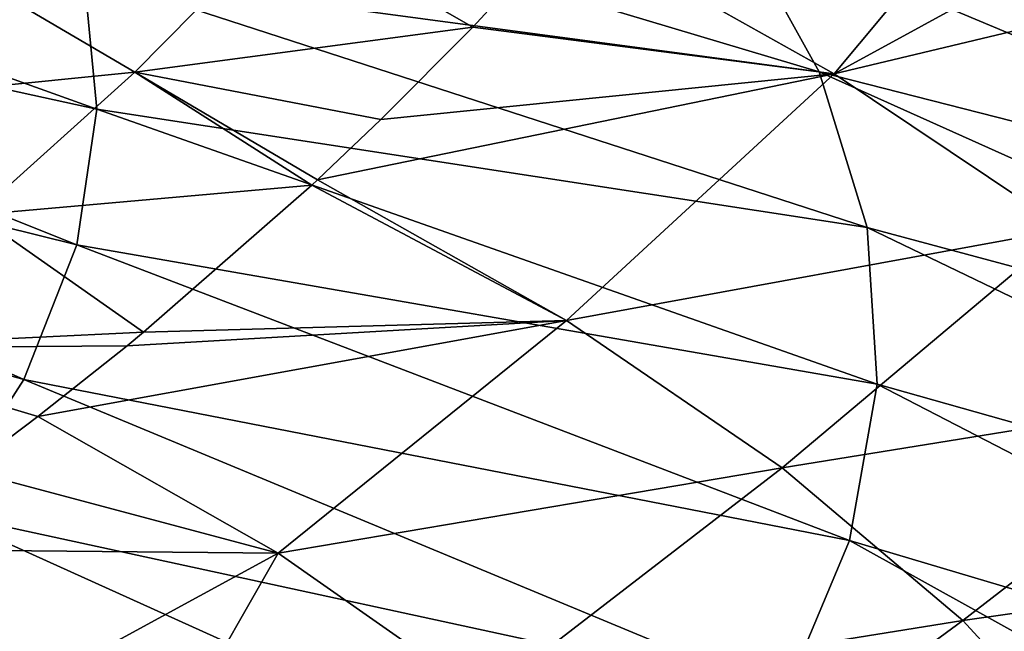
# Model space of a CAD drawing. Header units: metres. Extents: x -92 to 264, y -100 to 50.
# Tile 243 of 256: x 245.36 to 254.66, y -1.42 to 4.35. Entities that reach past the tile are written whole.
import ezdxf

# ---------------------------------------------------------------- set-up
doc = ezdxf.new("R2010")
doc.units = ezdxf.units.M
doc.layers.add('solid_21062050_01', color=7, linetype='CONTINUOUS')

msp = doc.modelspace()

# ---------------------------------------------------------------- linework, layer by layer
at = {"layer": 'solid_21062050_01'}
for points in [[(250.953979, 6.740308, 159.835785), (258.69873, 3.71515, 159.69339), (257.297302, 5.275994, 155.357971)], [(250.953979, 6.740308, 159.835785), (252.106537, 5.313881, 163.799774), (258.69873, 3.71515, 159.69339)], [(255.173798, 6.383845, 143.316116), (253.050919, 3.842302, 144.635025), (250.535553, 5.255775, 140.735382)], [(255.173798, 6.383845, 143.316116), (256.351685, 5.64548, 145.350662), (253.050919, 3.842302, 144.635025)], [(238.555115, 6.216606, 175.180771), (246.089966, 3.509411, 176.316864), (245.966873, 4.791919, 172.752747)], [(238.555115, 6.216606, 175.180771), (238.567795, 5.157176, 178.116867), (246.089966, 3.509411, 176.316864)], [(245.533005, 6.066719, 169.210052), (252.911423, 3.8604, 167.838913), (252.106537, 5.313881, 163.799774)], [(245.533005, 6.066719, 169.210052), (245.966873, 4.791919, 172.752747), (252.911423, 3.8604, 167.838913)], [(256.351685, 5.64548, 145.350662), (257.444153, 4.892985, 147.424881), (253.050919, 3.842302, 144.635025)], [(246.448502, 3.858682, 139.568558), (244.756042, 4.853607, 137.131714), (247.873169, 5.30011, 138.698898)], [(246.448502, 3.858682, 139.568558), (247.873169, 5.30011, 138.698898), (249.639648, 4.283353, 141.29306)], [(247.873169, 5.30011, 138.698898), (250.535553, 5.255775, 140.735382), (249.639648, 4.283353, 141.29306)], [(252.106537, 5.313881, 163.799774), (259.730255, 2.121564, 164.119751), (258.69873, 3.71515, 159.69339)], [(252.106537, 5.313881, 163.799774), (252.911423, 3.8604, 167.838913), (259.730255, 2.121564, 164.119751)], [(249.639648, 4.283353, 141.29306), (250.535553, 5.255775, 140.735382), (253.050919, 3.842302, 144.635025)], [(238.567795, 5.157176, 178.116867), (238.318695, 4.107455, 181.034317), (245.901459, 2.227869, 179.878296)], [(238.567795, 5.157176, 178.116867), (245.901459, 2.227869, 179.878296), (246.089966, 3.509411, 176.316864)], [(243.336761, 3.545315, 137.959076), (244.756042, 4.853607, 137.131714), (246.448502, 3.858682, 139.568558)], [(257.444153, 4.892985, 147.424881), (255.24147, 2.374942, 148.71077), (253.050919, 3.842302, 144.635025)], [(245.966873, 4.791919, 172.752747), (253.363297, 2.389567, 171.926239), (252.911423, 3.8604, 167.838913)], [(245.966873, 4.791919, 172.752747), (246.089966, 3.509411, 176.316864), (253.363297, 2.389567, 171.926239)], [(246.448502, 3.858682, 139.568558), (249.639648, 4.283353, 141.29306), (248.773911, 3.411015, 141.814133)], [(248.773911, 3.411015, 141.814133), (249.639648, 4.283353, 141.29306), (253.050919, 3.842302, 144.635025)], [(238.318695, 4.107455, 181.034317), (237.820755, 3.068001, 183.923248), (245.402664, 0.95596, 183.412964)], [(238.318695, 4.107455, 181.034317), (245.402664, 0.95596, 183.412964), (245.901459, 2.227869, 179.878296)], [(244.952225, 2.511073, 140.430588), (243.336761, 3.545315, 137.959076), (246.448502, 3.858682, 139.568558)], [(244.952225, 2.511073, 140.430588), (246.448502, 3.858682, 139.568558), (248.119919, 2.789644, 142.197769)], [(246.448502, 3.858682, 139.568558), (248.174454, 2.840298, 142.166107), (248.119919, 2.789644, 142.197769)], [(246.448502, 3.858682, 139.568558), (248.773911, 3.411015, 141.814133), (248.174454, 2.840298, 142.166107)], [(253.050919, 3.842302, 144.635025), (250.52623, 1.513247, 145.855438), (248.174454, 2.840298, 142.166107)], [(248.773911, 3.411015, 141.814133), (253.050919, 3.842302, 144.635025), (248.174454, 2.840298, 142.166107)], [(253.050919, 3.842302, 144.635025), (255.24147, 2.374942, 148.71077), (250.52623, 1.513247, 145.855438)], [(252.911423, 3.8604, 167.838913), (260.385345, 0.505283, 168.609146), (259.730255, 2.121564, 164.119751)], [(252.911423, 3.8604, 167.838913), (253.363297, 2.389567, 171.926239), (260.385345, 0.505283, 168.609146)], [(246.089966, 3.509411, 176.316864), (245.901459, 2.227869, 179.878296), (253.459152, 0.9112, 176.034485)], [(246.089966, 3.509411, 176.316864), (253.459152, 0.9112, 176.034485), (253.363297, 2.389567, 171.926239)], [(237.820755, 3.068001, 183.923248), (244.59697, -0.297714, 186.896988), (245.402664, 0.95596, 183.412964)], [(244.952225, 2.511073, 140.430588), (248.119919, 2.789644, 142.197769), (246.531952, 1.401401, 143.088226)], [(246.531952, 1.401401, 143.088226), (248.119919, 2.789644, 142.197769), (250.52623, 1.513247, 145.855438)], [(248.119919, 2.789644, 142.197769), (248.174454, 2.840298, 142.166107), (250.52623, 1.513247, 145.855438)], [(243.383179, 1.252685, 141.272263), (244.952225, 2.511073, 140.430588), (246.531952, 1.401401, 143.088226)], [(255.24147, 2.374942, 148.71077), (252.562836, 0.121813, 149.720291), (250.52623, 1.513247, 145.855438)], [(255.24147, 2.374942, 148.71077), (257.079041, 0.853002, 152.938126), (252.562836, 0.121813, 149.720291)], [(253.363297, 2.389567, 171.926239), (260.659882, -1.123508, 173.133286), (260.385345, 0.505283, 168.609146)], [(253.363297, 2.389567, 171.926239), (253.459152, 0.9112, 176.034485), (260.659882, -1.123508, 173.133286)], [(245.901459, 2.227869, 179.878296), (245.402664, 0.95596, 183.412964), (253.198364, -0.564835, 180.136261)], [(245.901459, 2.227869, 179.878296), (253.198364, -0.564835, 180.136261), (253.459152, 0.9112, 176.034485)], [(250.52623, 1.513247, 145.855438), (247.803223, -0.684756, 147.219467), (245.533432, 0.606012, 143.617096)], [(246.37764, 1.274695, 143.171722), (250.52623, 1.513247, 145.855438), (245.533432, 0.606012, 143.617096)], [(246.37764, 1.274695, 143.171722), (246.531952, 1.401401, 143.088226), (250.52623, 1.513247, 145.855438)], [(250.52623, 1.513247, 145.855438), (252.562836, 0.121813, 149.720291), (247.803223, -0.684756, 147.219467)], [(243.383179, 1.252685, 141.272263), (246.531952, 1.401401, 143.088226), (246.37764, 1.274695, 143.171722)], [(243.383179, 1.252685, 141.272263), (246.37764, 1.274695, 143.171722), (245.533432, 0.606012, 143.617096)], [(243.383179, 1.252685, 141.272263), (245.533432, 0.606012, 143.617096), (244.861206, 0.100254, 143.959946)], [(245.402664, 0.95596, 183.412964), (244.59697, -0.297714, 186.896988), (252.582733, -2.028689, 184.204208)], [(245.402664, 0.95596, 183.412964), (252.582733, -2.028689, 184.204208), (253.198364, -0.564835, 180.136261)], [(257.079041, 0.853002, 152.938126), (254.266159, -1.3201, 153.725372), (252.562836, 0.121813, 149.720291)], [(253.459152, 0.9112, 176.034485), (253.198364, -0.564835, 180.136261), (260.552155, -2.754543, 177.663651)], [(253.459152, 0.9112, 176.034485), (260.552155, -2.754543, 177.663651), (260.659882, -1.123508, 173.133286)], [(257.079041, 0.853002, 152.938126), (258.551849, -0.713795, 157.29007), (254.266159, -1.3201, 153.725372)], [(244.861206, 0.100254, 143.959946), (245.533432, 0.606012, 143.617096), (247.803223, -0.684756, 147.219467)], [(243.808609, -0.646005, 144.472626), (244.861206, 0.100254, 143.959946), (247.803223, -0.684756, 147.219467)], [(252.562836, 0.121813, 149.720291), (249.748459, -2.048391, 151.007111), (247.803223, -0.684756, 147.219467)], [(252.562836, 0.121813, 149.720291), (254.266159, -1.3201, 153.725372), (249.748459, -2.048391, 151.007111)], [(244.59697, -0.297714, 186.896988), (243.489868, -1.524676, 190.306824), (251.616348, -3.470591, 188.211182)], [(244.59697, -0.297714, 186.896988), (251.616348, -3.470591, 188.211182), (252.582733, -2.028689, 184.204208)], [(244.490585, -2.488562, 147.971756), (243.808609, -0.646005, 144.472626), (247.803223, -0.684756, 147.219467)], [(253.198364, -0.564835, 180.136261), (252.582733, -2.028689, 184.204208), (260.062805, -4.377543, 182.171707)], [(253.198364, -0.564835, 180.136261), (260.062805, -4.377543, 182.171707), (260.552155, -2.754543, 177.663651)], [(246.135315, -3.604863, 151.072403), (244.490585, -2.488562, 147.971756), (247.803223, -0.684756, 147.219467)], [(246.135315, -3.604863, 151.072403), (247.803223, -0.684756, 147.219467), (249.748459, -2.048391, 151.007111)], [(258.551849, -0.713795, 157.29007), (255.625397, -2.803351, 157.845261), (254.266159, -1.3201, 153.725372)], [(254.266159, -1.3201, 153.725372), (251.355392, -3.46168, 154.932663), (249.748459, -2.048391, 151.007111)], [(254.266159, -1.3201, 153.725372), (255.625397, -2.803351, 157.845261), (251.355392, -3.46168, 154.932663)]]:
    msp.add_3dface(points, dxfattribs=at)

doc.saveas('drawing.dxf')
